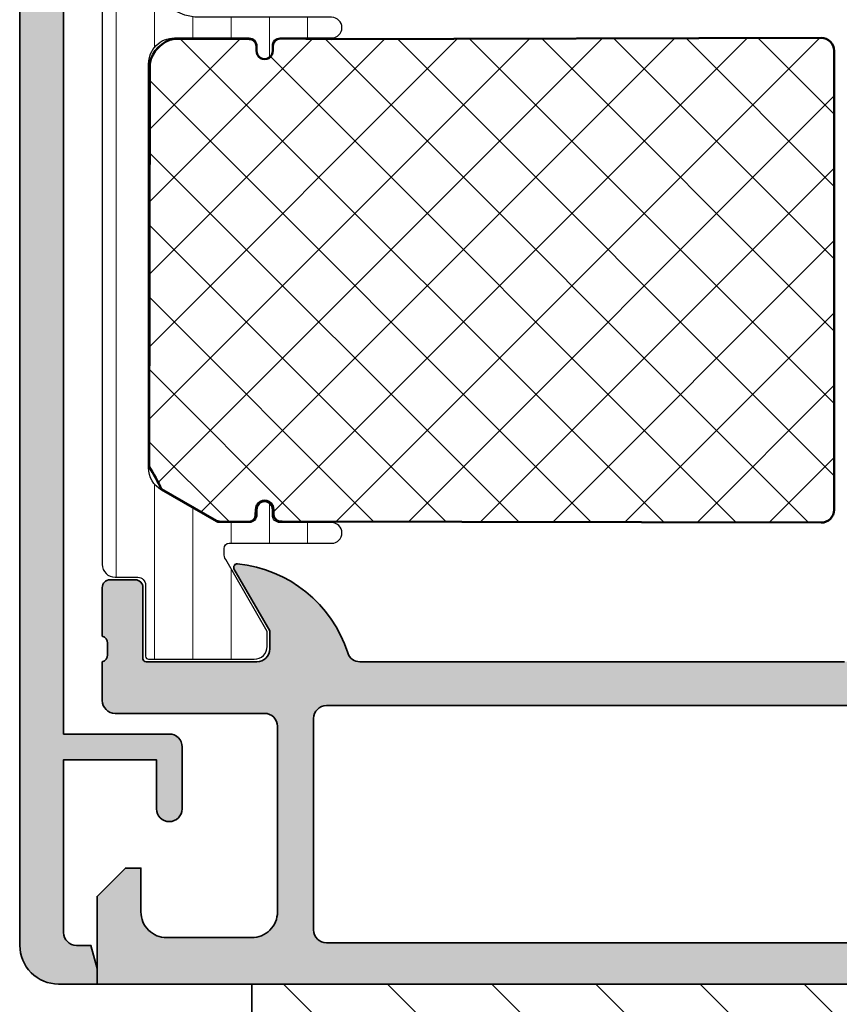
# Model space of a CAD drawing. Header units: millimetres. Extents: x 71658 to 298332, y -154437 to -30421.
# Tile 74 of 155: x 91887 to 91919, y -58684 to -58646. Entities that reach past the tile are written whole.
import ezdxf

# ---------------------------------------------------------------- set-up
doc = ezdxf.new("R2010")
doc.units = ezdxf.units.MM
doc.header["$LTSCALE"] = 500
doc.header["$MEASUREMENT"] = 0
for name, color, linetype, lineweight in [('0S-Profile Aluminium', 254, 'Continuous', 35), ('0S-Profile Isolator', 91, 'Continuous', 50), ('0S-Profile PVC-U', 254, 'Continuous', 25), ('0S-Profile Steel', 62, 'Continuous', 35), ('0S-Shading Aluminium', 252, 'Continuous', 20), ('0S-Shading Isolator', 103, 'Continuous', 25), ('0S-Shading PVC-U', 253, 'Continuous', 13), ('0S-Shading Steel', 181, 'Continuous', 20), ('A-13-UKS', 250, 'Continuous', 5)]:
    doc.layers.add(name, color=color, linetype=linetype, lineweight=lineweight)

# ---------------------------------------------------------------- blocks, each defined once
blk = doc.blocks.new('284157__2F268ED8_4654_4D0A_B925_AE11C41EE13C___334FD27C_26B2_4C4C_A408_45D48289D06D_')
at = {"layer": '0S-Shading PVC-U'}
h = blk.add_hatch(dxfattribs=at)
h.set_pattern_fill('ANSI31', color=256, scale=0.4680000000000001, angle=45, style=0)
h.set_pattern_definition([(90, (0, 0), (-1.485899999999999, 3e-16), [])])
edge = h.paths.add_edge_path()
edge.add_line((0.2000122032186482, 43.81957921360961), (0.2000122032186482, 16.2800000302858))
edge.add_arc((0.7000122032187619, 16.2800000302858), 0.5000000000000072, 180, 270)
edge.add_line((0.7000122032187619, 15.7800000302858), (1.579986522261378, 15.7800000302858))
edge.add_ellipse((1.579986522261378, 15.48000003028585), major_axis=(-0.2999999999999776, 0), ratio=1, start_angle=180, end_angle=270, ccw=False)
edge.add_line((1.879986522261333, 15.48000003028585), (1.879986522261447, 12.7200020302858))
edge.add_arc((1.99998652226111, 12.7200020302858), 0.1199999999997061, 180, 269.9999999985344)
edge.add_line((1.999986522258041, 12.60000203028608), (6.100014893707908, 12.60000203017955))
edge.add_arc((6.100014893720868, 13.09999171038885), 0.4999896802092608, 269.9999999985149, 360)
edge.add_line((6.600004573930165, 13.09999171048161), (6.600004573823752, 13.67320420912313))
edge.add_line((6.600004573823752, 13.67320420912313), (4.989171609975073, 16.4625728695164))
edge.add_ellipse((5.426481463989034, 16.70497767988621), major_axis=(-0.5000000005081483, 0), ratio=1, start_angle=0, end_angle=29.000000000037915, ccw=False)
edge.add_line((4.926481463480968, 16.70497767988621), (4.926481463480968, 16.90000203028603))
edge.add_ellipse((5.126481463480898, 16.90000203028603), major_axis=(-0.1999999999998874, 0), ratio=1, start_angle=270, end_angle=360, ccw=False)
edge.add_line((5.126481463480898, 17.10000203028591), (9.100012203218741, 17.10000203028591))
edge.add_arc((9.100012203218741, 17.50000203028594), 0.4000000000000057, 270, 450)
edge.add_line((9.100012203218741, 17.90000203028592), (7.100012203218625, 17.90000203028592))
edge.add_ellipse((7.100012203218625, 18.20000203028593), major_axis=(-0.3000000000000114, 0), ratio=1, start_angle=0, end_angle=90, ccw=False)
edge.add_line((6.800012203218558, 18.20000203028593), (6.800012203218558, 18.40000203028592))
edge.add_arc((6.500012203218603, 18.40000203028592), 0.3000000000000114, 0, 180)
edge.add_line((6.200012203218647, 18.40000203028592), (6.200012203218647, 18.2000020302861))
edge.add_ellipse((5.900012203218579, 18.20000203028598), major_axis=(-0.3000000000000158, 0), ratio=1, start_angle=90, end_angle=180, ccw=False)
edge.add_line((5.900012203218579, 17.90000203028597), (4.735910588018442, 17.90000203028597))
edge.add_ellipse((4.735910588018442, 18.10000202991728), major_axis=(-0.1999999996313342, 0), ratio=1, start_angle=60.00000634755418, end_angle=90, ccw=False)
edge.add_line((4.635910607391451, 17.92679693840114), (2.500012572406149, 19.15995792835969))
edge.add_ellipse((3.000012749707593, 20.02598386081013), major_axis=(-1.000000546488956, 0), ratio=1, start_angle=0, end_angle=60.00000634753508, ccw=False)
edge.add_line((2.000012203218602, 20.02598386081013), (2.000012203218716, 35.70000203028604))
edge.add_ellipse((3.000012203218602, 35.70000203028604), major_axis=(-0.9999999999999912, 0), ratio=1, start_angle=269.99999999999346, end_angle=360, ccw=False)
edge.add_line((3.000012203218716, 36.70000203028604), (5.900012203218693, 36.70000203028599))
edge.add_ellipse((5.900012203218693, 36.40000203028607), major_axis=(-0.299999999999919, 0), ratio=1, start_angle=180, end_angle=270, ccw=False)
edge.add_line((6.200012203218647, 36.40000203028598), (6.200012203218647, 36.20000203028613))
edge.add_arc((6.500012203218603, 36.20000203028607), 0.3000000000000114, 180, 360)
edge.add_line((6.800012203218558, 36.20000203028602), (6.80001220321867, 36.400002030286))
edge.add_ellipse((7.100012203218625, 36.400002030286), major_axis=(-0.2999999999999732, 0), ratio=1, start_angle=270, end_angle=360, ccw=False)
edge.add_line((7.100012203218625, 36.70000203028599), (9.100012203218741, 36.70000203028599))
edge.add_arc((9.100012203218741, 37.10000203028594), 0.3999999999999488, 270, 450)
edge.add_line((9.100012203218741, 37.50000203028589), (4.000012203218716, 37.50000203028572))
edge.add_ellipse((4.000012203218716, 39.50000203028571), major_axis=(-2.000000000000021, 0), ratio=1, start_angle=0, end_angle=90, ccw=False)
edge.add_line((2.000012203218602, 39.50000203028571), (2.000012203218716, 40.29556465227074))
edge.add_ellipse((3.000012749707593, 40.29556465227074), major_axis=(-1.000000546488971, 0), ratio=1, start_angle=299.99999999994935, end_angle=360, ccw=False)
edge.add_line((2.500012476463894, 41.16159052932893), (4.600012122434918, 42.37081465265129))
edge.add_arc((4.100012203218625, 43.23684010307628), 1.000000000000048, 299.9999946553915, 360)
edge.add_line((5.100012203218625, 43.23684010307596), (5.100012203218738, 43.61335990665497))
edge.add_ellipse((5.600012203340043, 43.6133599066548), major_axis=(-0.5000000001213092, 0), ratio=1, start_angle=331.00000000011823, end_angle=360, ccw=False)
edge.add_line((5.162702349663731, 43.85576471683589), (6.600009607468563, 46.4415359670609))
edge.add_line((6.600009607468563, 46.4415359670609), (6.600004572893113, 47.00001685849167))
edge.add_arc((6.100014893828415, 47.00001235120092), 0.4999896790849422, 0.0005165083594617, 90)
edge.add_line((6.100014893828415, 47.50000203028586), (1.999986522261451, 47.50000203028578))
edge.add_arc((1.999986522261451, 47.38000203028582), 0.1199999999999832, 90, 180)
edge.add_line((1.879986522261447, 47.38000203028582), (1.879986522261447, 44.62000403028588))
edge.add_ellipse((1.579986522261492, 44.62000403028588), major_axis=(-0.2999999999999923, 0), ratio=1, start_angle=89.9999999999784, end_angle=180, ccw=False)
edge.add_line((1.579986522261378, 44.32000403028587), (0.700012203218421, 44.31957921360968))
edge.add_arc((0.7000122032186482, 43.81957921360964), 0.5000000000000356, 90.00000000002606, 180)
at = {"layer": '0S-Profile PVC-U', "color": 7}
for points in [[(1.879986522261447, 47.38000203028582), (1.879986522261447, 44.62000403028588)], [(6.100014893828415, 47.50000203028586), (1.999986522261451, 47.50000203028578)], [(5.162702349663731, 43.85576471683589), (6.600009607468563, 46.4415359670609), (6.600004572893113, 47.00001685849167)], [(1.579986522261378, 44.32000403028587), (0.700012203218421, 44.31957921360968)], [(0.2000122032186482, 43.81957921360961), (0.2000122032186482, 16.2800000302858)], [(5.100012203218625, 43.23684010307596), (5.100012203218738, 43.61335990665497)], [(2.500012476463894, 41.16159052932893), (4.600012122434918, 42.37081465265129)], [(2.000012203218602, 39.50000203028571), (2.000012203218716, 40.29556465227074)], [(9.100012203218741, 37.50000203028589), (4.000012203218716, 37.50000203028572)], [(3.000012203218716, 36.70000203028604), (5.900012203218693, 36.70000203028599)], [(7.100012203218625, 36.70000203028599), (9.100012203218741, 36.70000203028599)], [(6.200012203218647, 36.40000203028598), (6.200012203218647, 36.20000203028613)], [(6.800012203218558, 36.20000203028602), (6.80001220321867, 36.400002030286)], [(2.000012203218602, 20.02598386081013), (2.000012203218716, 35.70000203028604)], [(4.635910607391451, 17.92679693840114), (2.500012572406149, 19.15995792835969)], [(6.200012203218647, 18.40000203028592), (6.200012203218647, 18.2000020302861)], [(6.800012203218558, 18.20000203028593), (6.800012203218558, 18.40000203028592)], [(5.900012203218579, 17.90000203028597), (4.735910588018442, 17.90000203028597)], [(9.100012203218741, 17.90000203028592), (7.100012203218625, 17.90000203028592)], [(4.926481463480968, 16.70497767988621), (4.926481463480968, 16.90000203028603)], [(5.126481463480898, 17.10000203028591), (9.100012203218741, 17.10000203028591)], [(6.600004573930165, 13.09999171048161), (6.600004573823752, 13.67320420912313), (4.989171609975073, 16.4625728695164)], [(0.7000122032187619, 15.7800000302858), (1.579986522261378, 15.7800000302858)], [(1.879986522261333, 15.48000003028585), (1.879986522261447, 12.7200020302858)], [(1.999986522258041, 12.60000203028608), (6.100014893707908, 12.60000203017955)]]:
    blk.add_lwpolyline(points, dxfattribs=at)
for centre, radius, start, end in [((1.999986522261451, 47.38000203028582), 0.1199999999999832, 90, 180), ((6.100014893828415, 47.00001235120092), 0.4999896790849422, 0.0005165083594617, 90), ((0.7000122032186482, 43.81957921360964), 0.5000000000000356, 90.00000000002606, 180), ((4.100012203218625, 43.23684010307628), 1.000000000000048, 299.9999946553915, 0), ((9.100012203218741, 37.10000203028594), 0.3999999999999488, 270, 90), ((6.500012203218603, 36.20000203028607), 0.3000000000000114, 180, 0), ((6.500012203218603, 18.40000203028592), 0.3000000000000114, 0, 180), ((9.100012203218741, 17.50000203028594), 0.4000000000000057, 270, 90), ((0.7000122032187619, 16.2800000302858), 0.5000000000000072, 180, 270), ((6.100014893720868, 13.09999171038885), 0.4999896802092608, 269.9999999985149, 0), ((1.99998652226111, 12.7200020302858), 0.1199999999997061, 180, 269.9999999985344)]:
    blk.add_arc(centre, radius, start, end, dxfattribs=at)
at = {"layer": '0S-Profile PVC-U', "color": 7, "extrusion": (0, 0, -1)}
for centre, radius, start, end in [((-1.579986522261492, 44.62000403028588), 0.2999999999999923, 180, 270.0000000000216), ((-5.600012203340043, 43.6133599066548), 0.5000000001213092, 0, 28.99999999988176), ((-3.000012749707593, 40.29556465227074), 1.000000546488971, 0, 60.00000000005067), ((-4.000012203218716, 39.50000203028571), 2.000000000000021, 270, 0), ((-3.000012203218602, 35.70000203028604), 0.9999999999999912, 0, 90.00000000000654), ((-5.900012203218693, 36.40000203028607), 0.299999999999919, 90, 180), ((-7.100012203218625, 36.400002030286), 0.2999999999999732, 0, 90), ((-3.000012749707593, 20.02598386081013), 1.000000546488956, 299.9999936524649, 0), ((-5.900012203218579, 18.20000203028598), 0.3000000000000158, 180, 270), ((-7.100012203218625, 18.20000203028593), 0.3000000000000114, 270, 0), ((-4.735910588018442, 18.10000202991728), 0.1999999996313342, 270, 299.9999936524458), ((-5.126481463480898, 16.90000203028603), 0.1999999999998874, 0, 90), ((-5.426481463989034, 16.70497767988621), 0.5000000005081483, 330.9999999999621, 0), ((-1.579986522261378, 15.48000003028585), 0.2999999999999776, 90, 180)]:
    blk.add_arc(centre, radius, start, end, dxfattribs=at)
blk = doc.blocks.new('372200__809FD0D5_ABA7_41E6_A802_3FD19B3C5FB6_')
at = {"layer": '0S-Shading Isolator'}
h = blk.add_hatch(dxfattribs=at)
h.set_pattern_fill('ANSI37', color=256, scale=0.625, angle=90, style=0)
h.set_pattern_definition([(135, (0, 0), (-1.403165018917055, -1.403165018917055), []), (225, (0, 0), (1.403165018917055, -1.403165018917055), [])])
edge = h.paths.add_edge_path()
edge.add_line((28.60001220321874, 36.20000203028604), (28.60001220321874, 18.40000203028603))
edge.add_ellipse((28.10001220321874, 18.40000203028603), major_axis=(-0.4999999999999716, 0), ratio=1, start_angle=90, end_angle=180, ccw=False)
edge.add_line((28.10001220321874, 17.90000203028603), (7.18617520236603, 17.94271330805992))
edge.add_ellipse((7.141251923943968, 18.23679845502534), major_axis=(-0.2974965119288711, 0), ratio=1, start_angle=7.104932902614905, end_angle=98.6851367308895, ccw=False)
edge.add_line((6.846039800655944, 18.20000203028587), (6.842301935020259, 18.40000203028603))
edge.add_arc((6.502166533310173, 18.41674629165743), 0.3405472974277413, 357.1817057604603, 542.8182942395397)
edge.add_line((6.162031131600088, 18.40000203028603), (6.15081780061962, 18.20000203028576))
edge.add_ellipse((5.87729356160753, 18.20018721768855), major_axis=(-0.2735243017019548, 0), ratio=1, start_angle=94.76441621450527, end_angle=179.9612083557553, ccw=False)
edge.add_line((5.900012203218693, 17.92760804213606), (4.735910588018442, 17.94629696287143))
edge.add_arc((4.329286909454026, 16.43977570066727), 1.56043235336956, 74.8952835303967, 78.6681599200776)
edge.add_line((4.635897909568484, 17.96978838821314), (2.498568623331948, 19.19196028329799))
edge.add_arc((-4.614960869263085, 15.88096902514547), 7.846334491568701, 24.95961638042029, 32.20340384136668)
edge.add_line((2.024305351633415, 20.06248896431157), (2.041930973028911, 35.70000203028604))
edge.add_ellipse((3.250099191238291, 35.46642310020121), major_axis=(-1.230540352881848, 0), ratio=1, start_angle=281.72610767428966, end_angle=349.0578264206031, ccw=False)
edge.add_line((3.000012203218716, 36.6712824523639), (5.900012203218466, 36.6551591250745))
edge.add_ellipse((5.906736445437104, 36.38207173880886), major_axis=(-0.2731701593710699, 0), ratio=1, start_angle=180.6146441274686, end_angle=271.41051137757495, ccw=False)
edge.add_line((6.179890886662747, 36.38500213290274), (6.182965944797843, 36.20000203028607))
edge.add_arc((6.500951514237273, 36.19634849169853), 0.3180065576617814, 179.3417212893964, 360.658278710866)
edge.add_line((6.818937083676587, 36.20000203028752), (6.816933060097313, 36.40000203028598))
edge.add_ellipse((7.139254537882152, 36.35868415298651), major_axis=(-0.3249589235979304, 0), ratio=1, start_angle=276.9360187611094, end_angle=352.69518293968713, ccw=False)
edge.add_line((7.100012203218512, 36.68126490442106), (9.100012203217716, 36.65646958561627))
edge.add_line((9.100012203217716, 36.65646958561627), (28.10001220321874, 36.70000203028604))
edge.add_ellipse((28.10001220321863, 36.20000203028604), major_axis=(-0.5, 0), ratio=1, start_angle=180, end_angle=269.999999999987, ccw=False)
at = {"layer": '0S-Profile Isolator', "color": 7}
for points in [[(3.000012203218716, 36.6712824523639), (5.900012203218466, 36.6551591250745)], [(7.100012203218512, 36.68126490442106), (9.100012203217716, 36.65646958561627), (28.10001220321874, 36.70000203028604)], [(6.179890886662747, 36.38500213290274), (6.182965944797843, 36.20000203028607)], [(6.818937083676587, 36.20000203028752), (6.816933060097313, 36.40000203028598)], [(28.60001220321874, 36.20000203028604), (28.60001220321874, 18.40000203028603)], [(2.024305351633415, 20.06248896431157), (2.041930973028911, 35.70000203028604)], [(4.635897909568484, 17.96978838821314), (2.498568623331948, 19.19196028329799)], [(6.162031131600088, 18.40000203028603), (6.15081780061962, 18.20000203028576)], [(6.846039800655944, 18.20000203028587), (6.842301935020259, 18.40000203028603)], [(5.900012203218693, 17.92760804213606), (4.735910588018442, 17.94629696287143)], [(28.10001220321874, 17.90000203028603), (7.18617520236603, 17.94271330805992)]]:
    blk.add_lwpolyline(points, dxfattribs=at)
at = {"layer": '0S-Profile Isolator', "color": 7, "extrusion": (0, 0, -1)}
for centre, radius, start, end in [((-3.250099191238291, 35.46642310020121), 1.230540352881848, 10.94217357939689, 78.27389232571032), ((-7.139254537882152, 36.35868415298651), 0.3249589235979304, 7.304817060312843, 83.06398123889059), ((-28.10001220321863, 36.20000203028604), 0.5, 90.00000000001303, 180), ((-5.906736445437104, 36.38207173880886), 0.2731701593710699, 88.58948862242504, 179.3853558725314), ((-28.10001220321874, 18.40000203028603), 0.4999999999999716, 180, 270), ((-5.87729356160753, 18.20018721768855), 0.2735243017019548, 180.0387916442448, 265.2355837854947), ((-7.141251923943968, 18.23679845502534), 0.2974965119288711, 261.3148632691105, 352.8950670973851)]:
    blk.add_arc(centre, radius, start, end, dxfattribs=at)
at = {"layer": '0S-Profile Isolator', "color": 7}
for centre, radius, start, end in [((6.500951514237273, 36.19634849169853), 0.3180065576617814, 179.3417212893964, 0.6582787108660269), ((-4.614960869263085, 15.88096902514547), 7.846334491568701, 24.95961638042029, 32.20340384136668), ((6.502166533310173, 18.41674629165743), 0.3405472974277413, 357.1817057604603, 182.8182942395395), ((4.329286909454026, 16.43977570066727), 1.56043235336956, 74.8952835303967, 78.6681599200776)]:
    blk.add_arc(centre, radius, start, end, dxfattribs=at)
blk = doc.blocks.new('345060__97B92176_2DDE_4CAB_899B_5C18491CEBD6_')
at = {"layer": '0S-Shading Aluminium'}
h = blk.add_hatch(color=256, dxfattribs=at)
edge = h.paths.add_edge_path()
edge.add_arc((0.6999984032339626, 10.999986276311), 0.4999862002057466, 180, 270.0000000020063)
edge.add_line((0.6999984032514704, 10.50000007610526), (6.500003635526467, 10.50000007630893))
edge.add_ellipse((6.500003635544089, 10.00000371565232), major_axis=(-0.4999963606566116, 0), ratio=1, start_angle=180, end_angle=270.00000000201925, ccw=False)
edge.add_line((6.9999999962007, 10.000003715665), (6.999999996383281, 2.800022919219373))
edge.add_ellipse((5.999980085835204, 2.80002291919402), major_axis=(-1.000019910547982, 0), ratio=1, start_angle=89.99999999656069, end_angle=180, ccw=False)
edge.add_line((5.999980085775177, 1.800003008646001), (2.700012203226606, 1.800003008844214))
edge.add_ellipse((2.699981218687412, 2.799972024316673), major_axis=(-0.999969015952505, 0), ratio=1, start_angle=-0.0017821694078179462, end_angle=90.00177533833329, ccw=False)
edge.add_line((1.700012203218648, 2.800003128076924), (1.700012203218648, 4.500000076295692))
edge.add_line((1.700012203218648, 4.500000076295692), (1.100006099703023, 4.500000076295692))
edge.add_line((1.100006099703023, 4.500000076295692), (0, 3.400001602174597))
edge.add_line((0, 3.400001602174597), (0, 0))
edge.add_line((0, 0), (68.4999983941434, -1.33014e-11))
edge.add_arc((68.4999983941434, 0.4999963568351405), 0.4999963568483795, 270, 360.0004159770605)
edge.add_line((68.99999475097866, 0.4999999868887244), (68.99999475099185, 4.500003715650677))
edge.add_arc((68.49999839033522, 4.500003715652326), 0.4999963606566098, 0, 89.99999998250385)
edge.add_line((68.4999983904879, 5.000000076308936), (67.19995618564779, 5.000000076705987))
edge.add_arc((67.19995618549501, 4.50005084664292), 0.4999492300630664, 89.9999999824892, 180)
edge.add_line((66.70000695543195, 4.500050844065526), (66.70000695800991, 4.000000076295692))
edge.add_line((66.70000695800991, 4.000000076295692), (67.70000695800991, 4.000000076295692))
edge.add_line((67.70000695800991, 4.000000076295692), (67.70000695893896, 2.3000462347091))
edge.add_ellipse((66.69996373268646, 2.30004623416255), major_axis=(-1.000043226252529, 0), ratio=1, start_angle=89.9999999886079, end_angle=180, ccw=False)
edge.add_line((66.69996373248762, 1.300003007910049), (62.69996356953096, 1.300003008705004))
edge.add_ellipse((62.69996356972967, 2.299955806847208), major_axis=(-0.9999527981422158, 0), ratio=1, start_angle=0, end_angle=89.99999998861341, ccw=False)
edge.add_line((61.70001077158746, 2.299955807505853), (61.70001077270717, 4.000000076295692))
edge.add_line((61.70001077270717, 4.000000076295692), (62.70001077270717, 4.000000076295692))
edge.add_line((62.70001077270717, 4.000000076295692), (62.70001077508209, 4.499951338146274))
edge.add_arc((62.19996203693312, 4.499951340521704), 0.5000487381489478, 0, 90.00000004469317)
edge.add_line((62.19996203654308, 5.000000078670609), (59.39997866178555, 5.000000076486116))
edge.add_arc((59.39997866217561, 4.500013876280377), 0.4999862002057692, 90.00000004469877, 180)
edge.add_line((58.89999246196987, 4.500013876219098), (58.89999246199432, 4.29999024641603))
edge.add_arc((59.39997958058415, 4.299990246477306), 0.4999871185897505, 180, 270.0000000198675)
edge.add_line((59.39997958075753, 3.800003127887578), (59.89998972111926, 3.800003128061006))
edge.add_ellipse((59.89998972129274, 3.300000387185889), major_axis=(-0.5000027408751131, 0), ratio=1, start_angle=180, end_angle=270.00000001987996, ccw=False)
edge.add_line((60.39999246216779, 3.300000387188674), (60.3999924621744, 2.099994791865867))
edge.add_ellipse((59.89999610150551, 2.099994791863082), major_axis=(-0.4999963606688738, 0), ratio=1, start_angle=89.99999999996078, end_angle=180, ccw=False)
edge.add_line((59.89999610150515, 1.599998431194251), (43.99999856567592, 1.599998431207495))
edge.add_line((43.99999856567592, 1.599998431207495), (37.94294408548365, 1.946114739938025))
edge.add_ellipse((37.99999317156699, 2.944476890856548), major_axis=(-0.999990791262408, 0), ratio=1, start_angle=0, end_angle=86.72952235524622, ccw=False)
edge.add_line((37.00000238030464, 2.944476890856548), (37.00000238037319, 10.09999855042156))
edge.add_ellipse((37.50000238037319, 10.09999855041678), major_axis=(-0.5000000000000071, 0), ratio=1, start_angle=270, end_angle=360, ccw=False)
edge.add_line((37.50000238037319, 10.59999855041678), (38.50000238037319, 10.59999855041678))
edge.add_arc((38.50000238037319, 11.09999855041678), 0.5000000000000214, 270, 360)
edge.add_line((39.00000238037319, 11.09999855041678), (39.00000238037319, 12.50000007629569))
edge.add_ellipse((39.07883882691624, 12.76752066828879), major_axis=(-0.2788950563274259, 0), ratio=1, start_angle=-1.1645893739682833, end_angle=73.5801235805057, ccw=False)
edge.add_line((38.80000138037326, 12.77318907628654), (38.80000138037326, 13.22678307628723))
edge.add_ellipse((39.07886947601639, 13.23244373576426), major_axis=(-0.2789255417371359, 0), ratio=1, start_angle=-73.57540544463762, end_angle=1.162870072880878, ccw=False)
edge.add_line((39.00000238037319, 13.4999870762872), (39.00000238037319, 15.37999807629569))
edge.add_arc((38.70000238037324, 15.37999807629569), 0.3000000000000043, 0, 90)
edge.add_line((38.70000238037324, 15.67999807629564), (37.72002806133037, 15.67999807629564))
edge.add_arc((37.72002806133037, 15.37999807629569), 0.2999999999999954, 90, 180)
edge.add_line((37.42002806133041, 15.37999807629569), (37.42002806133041, 12.62000007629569))
edge.add_ellipse((37.3000280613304, 12.62000007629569), major_axis=(-0.1199999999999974, 0), ratio=1, start_angle=90.00172824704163, end_angle=180, ccw=False)
edge.add_line((37.30003168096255, 12.50000007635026), (33.00015716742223, 12.49987037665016))
edge.add_ellipse((33.0001420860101, 12.99985749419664), major_axis=(-0.4999871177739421, 0), ratio=1, start_angle=0, end_angle=90.0017282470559, ccw=False)
edge.add_line((32.5001549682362, 12.99985749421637), (32.50015496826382, 13.69986732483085))
edge.add_line((32.50015496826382, 13.69986732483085), (33.88839959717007, 16.1043854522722))
edge.add_arc((33.76454956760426, 16.16228914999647), 0.1367174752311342, 334.9424651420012, 455.586790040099)
edge.add_arc((34.23800685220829, 11.32210783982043), 5.000000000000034, 95.58679004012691, 162.2389628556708)
edge.add_ellipse((29.00015287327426, 12.99987056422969), major_axis=(-0.5000001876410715, 0), ratio=1, start_angle=90.00000000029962, end_angle=162.2389628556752, ccw=False)
edge.add_line((29.00015287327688, 12.49987037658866), (10.19985013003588, 12.49987037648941))
edge.add_ellipse((10.19985013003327, 12.99986041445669), major_axis=(-0.4999900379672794, 0), ratio=1, start_angle=17.744937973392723, end_angle=90.00000000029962, ccw=False)
edge.add_arc((4.961534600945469, 11.3235726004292), 5.000000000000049, 17.74493797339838, 84.36827486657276)
edge.add_arc((5.438560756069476, 16.16107941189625), 0.1390303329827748, 84.36827486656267, 204.0655308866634)
edge.add_line((5.311614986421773, 16.10438545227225), (6.699859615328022, 13.69986732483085))
edge.add_line((6.699859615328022, 13.69986732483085), (6.699859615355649, 12.99985749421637))
edge.add_ellipse((6.199872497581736, 12.99985749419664), major_axis=(-0.4999871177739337, 0), ratio=1, start_angle=89.99827175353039, end_angle=180, ccw=False)
edge.add_line((6.199857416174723, 12.49987037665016), (1.899981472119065, 12.50000007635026))
edge.add_ellipse((1.899985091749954, 12.62000007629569), major_axis=(-0.1199999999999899, 0), ratio=1, start_angle=0, end_angle=89.99827175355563, ccw=False)
edge.add_line((1.779985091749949, 12.62000007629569), (1.779985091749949, 15.37999807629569))
edge.add_arc((1.479985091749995, 15.37999807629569), 0.300000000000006, 0, 90)
edge.add_line((1.479985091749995, 15.67999807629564), (0.5000107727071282, 15.67999807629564))
edge.add_arc((0.5000107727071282, 15.37999807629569), 0.3000000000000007, 90, 180)
edge.add_line((0.2000107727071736, 15.37999807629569), (0.2000107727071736, 13.4999870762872))
edge.add_ellipse((0.1211436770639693, 13.23244373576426), major_axis=(-0.2789255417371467, 0), ratio=1, start_angle=178.8371299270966, end_angle=253.57540544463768, ccw=False)
edge.add_line((0.4000117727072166, 13.22678307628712), (0.4000117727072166, 12.77318907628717))
edge.add_ellipse((0.1211763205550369, 12.76752070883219), major_axis=(-0.2788930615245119, 0), ratio=1, start_angle=106.41987641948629, end_angle=181.1645893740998, ccw=False)
edge.add_line((0.2000122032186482, 12.50000203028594), (0.2000122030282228, 10.99998627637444))
edge = h.paths.add_edge_path()
edge.add_ellipse((8.900012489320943, 10.29999549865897), major_axis=(-0.5, 0), ratio=1, start_angle=270, end_angle=360, ccw=False)
edge.add_line((8.900012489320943, 10.79999549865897), (35.10000848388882, 10.79999549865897))
edge.add_ellipse((35.10000848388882, 10.29999549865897), major_axis=(-0.5, 0), ratio=1, start_angle=180, end_angle=270, ccw=False)
edge.add_line((35.60000848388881, 10.29999549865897), (35.60000848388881, 2.100006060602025))
edge.add_ellipse((35.10000848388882, 2.100006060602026), major_axis=(-0.5, 0), ratio=1, start_angle=90, end_angle=180, ccw=False)
edge.add_line((35.10000848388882, 1.600006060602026), (8.900012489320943, 1.600006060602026))
edge.add_ellipse((8.900012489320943, 2.100006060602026), major_axis=(-0.5, 0), ratio=1, start_angle=0, end_angle=90, ccw=False)
edge.add_line((8.400012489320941, 2.100006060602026), (8.400012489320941, 10.29999549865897))
at = {"layer": '0S-Profile Aluminium', "color": 7}
for points in [[(5.311614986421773, 16.10438545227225), (6.699859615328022, 13.69986732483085), (6.699859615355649, 12.99985749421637)], [(1.479985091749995, 15.67999807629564), (0.5000107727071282, 15.67999807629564)], [(0.2000107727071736, 15.37999807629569), (0.2000107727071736, 13.4999870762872)], [(1.779985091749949, 12.62000007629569), (1.779985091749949, 15.37999807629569)], [(0.4000117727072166, 13.22678307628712), (0.4000117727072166, 12.77318907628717)], [(0.2000122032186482, 12.50000203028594), (0.2000122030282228, 10.99998627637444)], [(6.199857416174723, 12.49987037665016), (1.899981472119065, 12.50000007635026)], [(29.00015287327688, 12.49987037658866), (10.19985013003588, 12.49987037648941)], [(8.900012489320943, 10.79999549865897), (35.10000848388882, 10.79999549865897)], [(0.6999984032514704, 10.50000007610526), (6.500003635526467, 10.50000007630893)], [(6.9999999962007, 10.000003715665), (6.999999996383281, 2.800022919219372)], [(8.400012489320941, 2.100006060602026), (8.400012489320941, 10.29999549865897)], [(1.700012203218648, 2.800003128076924), (1.700012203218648, 4.500000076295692), (1.100006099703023, 4.500000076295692), (0, 3.400001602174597), (0, 0), (68.4999983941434, -1.33014e-11)], [(5.999980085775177, 1.800003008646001), (2.700012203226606, 1.800003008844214)], [(35.10000848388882, 1.600006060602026), (8.900012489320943, 1.600006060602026)]]:
    blk.add_lwpolyline(points, dxfattribs=at)
for centre, radius, start, end in [((5.438560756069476, 16.16107941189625), 0.1390303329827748, 84.36827486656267, 204.0655308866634), ((4.961534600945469, 11.3235726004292), 5.000000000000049, 17.74493797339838, 84.36827486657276), ((0.5000107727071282, 15.37999807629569), 0.3000000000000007, 90, 180), ((1.479985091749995, 15.37999807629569), 0.300000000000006, 0, 90), ((0.6999984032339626, 10.999986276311), 0.4999862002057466, 180, 270.0000000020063)]:
    blk.add_arc(centre, radius, start, end, dxfattribs=at)
at = {"layer": '0S-Profile Aluminium', "color": 7, "extrusion": (0, 0, -1)}
for centre, radius, start, end in [((-0.1211436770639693, 13.23244373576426), 0.2789255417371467, 106.4245945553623, 181.1628700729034), ((-6.199872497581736, 12.99985749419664), 0.4999871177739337, 180, 270.0017282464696), ((-0.1211763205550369, 12.76752070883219), 0.2788930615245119, 178.8354106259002, 253.5801235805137), ((-1.899985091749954, 12.62000007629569), 0.1199999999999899, 270.0017282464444, 0), ((-10.19985013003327, 12.99986041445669), 0.4999900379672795, 269.9999999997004, 342.2550620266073), ((-8.900012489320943, 10.29999549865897), 0.5, 0, 90), ((-6.500003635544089, 10.00000371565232), 0.4999963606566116, 89.99999999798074, 180), ((-2.699981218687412, 2.799972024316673), 0.999969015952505, 269.9982246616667, 0.0017821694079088), ((-5.999980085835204, 2.80002291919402), 1.000019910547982, 180, 270.0000000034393), ((-8.900012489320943, 2.100006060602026), 0.5, 270, 0)]:
    blk.add_arc(centre, radius, start, end, dxfattribs=at)
blk = doc.blocks.new('372200__F6838B14_9C53_46C1_92AB_A7FBE232FCFD_')
at = {"layer": '0S-Profile Aluminium', "color": 7}
blk.add_blockref('345060__97B92176_2DDE_4CAB_899B_5C18491CEBD6_', (0, 0), dxfattribs=at)
at = {"layer": '0S-Profile Isolator', "color": 7}
blk.add_blockref('372200__809FD0D5_ABA7_41E6_A802_3FD19B3C5FB6_', (0, 0), dxfattribs=at)
at = {"layer": '0S-Profile PVC-U', "color": 7}
blk.add_blockref('284157__2F268ED8_4654_4D0A_B925_AE11C41EE13C___334FD27C_26B2_4C4C_A408_45D48289D06D_', (0, 0), dxfattribs=at)
blk = doc.blocks.new('156930__BD7C3330_9580_48C5_9B97_764EC43D01D6_')
at = {"layer": '0S-Shading Aluminium'}
h = blk.add_hatch(color=256, dxfattribs=at)
edge = h.paths.add_edge_path()
edge.add_line((0.0020293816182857, 69.99999998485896), (0.0020293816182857, 69.39999388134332))
edge.add_line((0.0020293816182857, 69.39999388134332), (-0.2391243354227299, 68.49999998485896))
edge.add_line((-0.2391243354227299, 68.49999998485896), (-0.7979698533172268, 68.49999998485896))
edge.add_arc((-0.7979698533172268, 67.99999998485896), 0.5, 90, 179.9971618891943)
edge.add_line((-1.297969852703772, 68.00002475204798), (-1.29830173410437, 61.30000303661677))
edge.add_line((-1.29830173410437, 61.30000303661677), (2.301673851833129, 61.30000303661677))
edge.add_line((2.301673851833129, 61.30000303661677), (2.301967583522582, 63.19996641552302))
edge.add_ellipse((2.801967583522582, 63.19996641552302), major_axis=(-0.5, 0), ratio=1, start_angle=180, end_angle=360, ccw=False)
edge.add_line((3.301967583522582, 63.19996641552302), (3.301967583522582, 60.79997251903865))
edge.add_ellipse((2.802231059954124, 60.79970904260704), major_axis=(-0.4997365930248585, 0), ratio=1, start_angle=89.96979190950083, end_angle=180.0302080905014, ccw=False)
edge.add_line((2.801967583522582, 60.29997251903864), (-1.298305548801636, 60.30000303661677))
edge.add_line((-1.298305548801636, 60.30000303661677), (-1.298305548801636, 9.699996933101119))
edge.add_line((-1.298305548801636, 9.699996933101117), (2.801967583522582, 9.700027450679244))
edge.add_ellipse((2.802224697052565, 9.200284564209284), major_axis=(-0.4997429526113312, 0), ratio=1, start_angle=179.9705218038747, end_angle=270.02947819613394, ccw=False)
edge.add_line((3.301967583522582, 9.200027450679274), (3.301967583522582, 6.800025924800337))
edge.add_ellipse((2.801967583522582, 6.800025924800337), major_axis=(-0.5, 0), ratio=1, start_angle=0, end_angle=180, ccw=False)
edge.add_line((2.301967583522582, 6.800025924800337), (2.301673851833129, 8.699996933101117))
edge.add_line((2.301673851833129, 8.699996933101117), (-1.29830173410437, 8.699996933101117))
edge.add_line((-1.29830173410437, 8.699996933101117), (-1.297969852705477, 1.999975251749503))
edge.add_arc((-0.7979698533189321, 2.000000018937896), 0.5, 180.0028381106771, 270)
edge.add_line((-0.7979698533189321, 1.500000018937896), (-0.2411537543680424, 1.500000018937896))
edge.add_line((-0.2411537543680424, 1.500000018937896), (-3.732702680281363e-08, 0.5999984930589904))
edge.add_line((-3.73270268e-08, 0.5999984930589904), (-3.73270268e-08, 1.893789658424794e-08))
edge.add_line((-3.73270268e-08, 1.89378966e-08), (-1.497970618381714, 3.05024370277e-05))
edge.add_ellipse((-1.495432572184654, 1.504656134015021), major_axis=(-1.504627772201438, 0), ratio=1, start_angle=-0.5129896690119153, end_angle=89.9033519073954, ccw=False)
edge.add_line((-3.000000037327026, 1.518127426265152), (-2.997970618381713, 68.49996946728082))
edge.add_ellipse((-1.498668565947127, 68.50069791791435), major_axis=(-1.499302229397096, 0), ratio=1, start_angle=-90.0266720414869, end_angle=0.02783771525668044, ccw=False)
edge.add_line((-1.497970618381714, 69.99999998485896), (0.002029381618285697, 69.99999998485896))
at = {"layer": '0S-Profile Aluminium', "color": 7}
for points in [[(-1.497970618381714, 69.99999998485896), (0.0020293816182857, 69.99999998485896)], [(0.0020293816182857, 69.99999998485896), (0.0020293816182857, 69.39999388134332), (-0.2391243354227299, 68.49999998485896), (-0.7979698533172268, 68.49999998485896)], [(-3.000000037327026, 1.518127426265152), (-2.997970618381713, 68.49996946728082)], [(-1.297969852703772, 68.00002475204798), (-1.29830173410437, 61.30000303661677), (2.301673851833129, 61.30000303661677), (2.301967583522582, 63.19996641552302)], [(3.301967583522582, 63.19996641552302), (3.301967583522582, 60.79997251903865)], [(2.801967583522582, 60.29997251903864), (-1.298305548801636, 60.30000303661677), (-1.298305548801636, 9.699996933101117), (2.801967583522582, 9.700027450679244)]]:
    blk.add_lwpolyline(points, dxfattribs=at)
at = {"layer": '0S-Profile Aluminium', "color": 7, "extrusion": (0, 0, -1)}
for centre, radius, start, end in [((1.498668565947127, 68.50069791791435), 1.499302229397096, 359.9721622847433, 90.02667204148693), ((-2.801967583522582, 63.19996641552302), 0.5, 0, 180), ((-2.802231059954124, 60.79970904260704), 0.4997365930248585, 179.9697919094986, 270.0302080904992)]:
    blk.add_arc(centre, radius, start, end, dxfattribs=at)
at = {"layer": '0S-Profile Aluminium', "color": 7}
blk.add_arc((-0.7979698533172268, 67.99999998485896), 0.5, 90, 179.9971618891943, dxfattribs=at)
blk = doc.blocks.new('156930__79AD6359_9D60_4D8E_9A50_42617437B74C_')
at = {"layer": '0S-Profile Aluminium', "color": 7}
blk.add_blockref('156930__BD7C3330_9580_48C5_9B97_764EC43D01D6_', (0, 0), dxfattribs=at)
blk = doc.blocks.new('Alu 2x32__A8053AA0_91E0_46A9_9538_F7C7A220160D_')
at = {"layer": '0S-Shading Steel'}
h = blk.add_hatch(dxfattribs=at)
h.set_pattern_fill('ANSI31', color=256, scale=0.9, style=0)
h.set_pattern_definition([(45, (0, 0), (-2.020557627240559, 2.020557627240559), [])])
h.paths.add_polyline_path([(-2, 0), (0, 0), (0, 32.00000000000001), (-2, 32.00000000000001)])
at = {"layer": '0S-Profile Steel', "color": 7}
blk.add_lwpolyline([(-2, 0), (0, 0), (0, 32.00000000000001), (-2, 32.00000000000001), (-2, 0)], close=True, dxfattribs=at)
blk = doc.blocks.new('Alu 2x32__638F64B8_EB6B_4AF7_B847_F7BDD4DBCD6B_')
at = {"layer": '0S-Profile Steel', "color": 7}
blk.add_blockref('Alu 2x32__A8053AA0_91E0_46A9_9538_F7C7A220160D_', (0, 0), dxfattribs=at)
blk = doc.blocks.new('lükanduksed')
at = {"layer": 'A-13-UKS', "extrusion": (0, 0, -1), "rotation": 180}
blk.add_blockref('156930__79AD6359_9D60_4D8E_9A50_42617437B74C_', (-91890.28880329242, -58613.59207830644), dxfattribs=at)
at = {"layer": 'A-13-UKS'}
blk.add_blockref('372200__F6838B14_9C53_46C1_92AB_A7FBE232FCFD_', (91890.28880329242, -58683.59207830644), dxfattribs=at)
at = {"layer": 'A-13-UKS', "rotation": 90}
blk.add_blockref('Alu 2x32__638F64B8_EB6B_4AF7_B847_F7BDD4DBCD6B_', (91928.28880329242, -58683.59207830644), dxfattribs=at)

msp = doc.modelspace()

# ---------------------------------------------------------------- block references
at = {"layer": 'A-13-UKS'}
msp.add_blockref('lükanduksed', (0, 0), dxfattribs=at)

doc.saveas('drawing.dxf')
